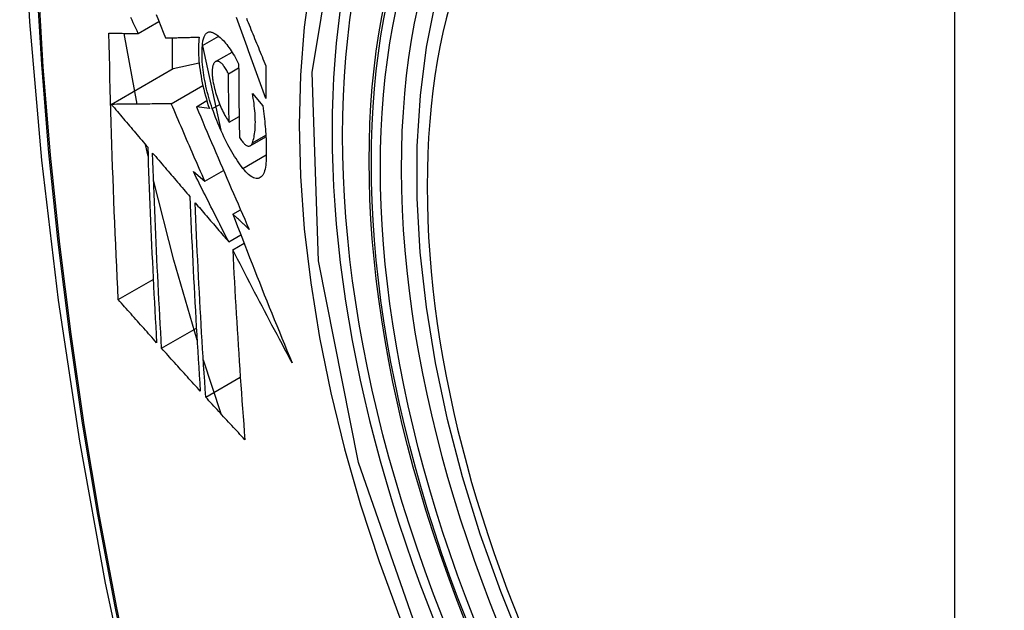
# Model space of a CAD drawing. Header units: inches. Extents: x 429.4 to 505.1, y 166.8 to 235.9.
# Tile 22 of 113: x 445.797 to 446.128, y 219.254 to 219.452. Entities that reach past the tile are written whole.
import ezdxf

# ---------------------------------------------------------------- set-up
doc = ezdxf.new("R2010")
doc.units = ezdxf.units.IN
doc.header["$MEASUREMENT"] = 0
doc.layers.add('Visible Edges(ANSI)', color=7, linetype='Continuous', lineweight=25)
doc.layers.add('Visible Tangent Edges(ANSI)', color=7, linetype='Continuous', lineweight=25)

msp = doc.modelspace()

# ---------------------------------------------------------------- linework, layer by layer
at = {"layer": 'Visible Edges(ANSI)'}
for p, q in [((445.83723, 219.44714), (445.84415, 219.45113)), ((445.83681, 219.42348), (445.8325, 219.44719)), ((445.85872, 219.44308), (445.86417, 219.44623)), ((445.84856, 219.4457), (445.84856, 219.43517)), ((445.85872, 219.44306), (445.86488, 219.41477)), ((445.86312, 219.43772), (445.86865, 219.44091)), ((445.84892, 219.43538), (445.85763, 219.43726)), ((445.82818, 219.4234), (445.84892, 219.43538)), ((445.86745, 219.43363), (445.87086, 219.4356)), ((445.84829, 219.42359), (445.85887, 219.4297)), ((445.87548, 219.42704), (445.87892, 219.4229)), ((445.8567, 219.42263), (445.8602, 219.42465)), ((445.86105, 219.422), (445.8567, 219.42263)), ((445.86767, 219.41743), (445.87102, 219.41936)), ((445.8405, 219.40608), (445.83965, 219.40991)), ((445.87478, 219.40956), (445.88002, 219.41258)), ((445.85568, 219.40091), (445.85954, 219.39763)), ((445.85954, 219.39763), (445.86581, 219.40124)), ((445.86893, 219.38664), (445.8715, 219.38813)), ((445.86755, 219.37735), (445.8716, 219.37969)), ((445.8689, 219.37471), (445.87268, 219.37689)), ((445.83051, 219.35801), (445.84223, 219.36477)), ((445.84504, 219.3417), (445.85669, 219.34842)), ((445.86495, 219.31974), (445.85903, 219.33771)), ((445.85984, 219.32533), (445.87142, 219.33202))]:
    msp.add_line(p, q, dxfattribs=at)
at = {"layer": 'Visible Edges(ANSI)', "flags": 128}
for points in [[(445.8515, 219.87419), (445.83866, 219.83614), (445.8276, 219.79696), (445.8183, 219.75672), (445.81074, 219.7155), (445.8049, 219.67336), (445.80075, 219.63036), (445.79828, 219.58657), (445.79746, 219.54204), (445.79827, 219.49684), (445.8007, 219.45104), (445.80472, 219.40468), (445.81032, 219.35785), (445.81747, 219.3106), (445.82615, 219.263), (445.83634, 219.21512), (445.84801, 219.16703)], [(445.96645, 219.24106), (445.95871, 219.26021), (445.95185, 219.27945), (445.94591, 219.29869), (445.9409, 219.31783), (445.93687, 219.33681), (445.93381, 219.35553), (445.93176, 219.37392), (445.93073, 219.3919), (445.93074, 219.40939), (445.93178, 219.42632), (445.93386, 219.44261), (445.93699, 219.4582), (445.94117, 219.47301), (445.9464, 219.48698), (445.95267, 219.50003), (445.95997, 219.51208), (445.96828, 219.52306), (445.97758, 219.5329), (445.9878, 219.5415), (445.99889, 219.54881)], [(445.84318, 219.45353), (445.84397, 219.45156), (445.84477, 219.44958), (445.84557, 219.44761), (445.84637, 219.44564)], [(445.83723, 219.44714), (445.83681, 219.44803), (445.83638, 219.44892), (445.83596, 219.44981), (445.83554, 219.4507), (445.83511, 219.45159), (445.83469, 219.45248)], [(445.87994, 219.42533), (445.87949, 219.42656), (445.87904, 219.42779), (445.87859, 219.42903), (445.87814, 219.43026), (445.8777, 219.4315), (445.87725, 219.43273), (445.8768, 219.43397), (445.87635, 219.43521), (445.87591, 219.43645), (445.87546, 219.43768), (445.87502, 219.43892), (445.87457, 219.44016), (445.87413, 219.44139), (445.87368, 219.44263), (445.87324, 219.44386), (445.8728, 219.4451), (445.87236, 219.44633), (445.87192, 219.44756), (445.87148, 219.44879), (445.87104, 219.45001), (445.8706, 219.45124), (445.87017, 219.45246)], [(445.87347, 219.45228), (445.87377, 219.45153), (445.87408, 219.45077), (445.87439, 219.45001), (445.87469, 219.44926), (445.875, 219.4485), (445.87531, 219.44774), (445.87562, 219.44698), (445.87592, 219.44623), (445.87623, 219.44547), (445.87654, 219.44471), (445.87685, 219.44395), (445.87716, 219.44319), (445.87747, 219.44243), (445.87778, 219.44167), (445.87809, 219.44091), (445.8784, 219.44015), (445.87871, 219.43939), (445.87902, 219.43863), (445.87933, 219.43787), (445.87964, 219.43711), (445.87995, 219.43635)], [(445.83051, 219.35801), (445.83033, 219.36169), (445.83016, 219.36537), (445.82998, 219.36906), (445.82982, 219.37275), (445.82965, 219.37644), (445.82949, 219.38013), (445.82933, 219.38383), (445.82918, 219.38753), (445.82903, 219.39124), (445.82889, 219.39495), (445.82875, 219.39866), (445.82862, 219.40237), (445.82849, 219.40609), (445.82836, 219.40982), (445.82824, 219.41355), (445.82813, 219.41728), (445.82802, 219.42102), (445.82791, 219.42476), (445.82781, 219.4285), (445.82772, 219.43224), (445.82763, 219.43599), (445.82754, 219.43974), (445.82747, 219.44349), (445.82739, 219.44724)], [(445.82739, 219.44724), (445.82778, 219.44724), (445.82817, 219.44724), (445.82857, 219.44723), (445.82896, 219.44723), (445.82936, 219.44722), (445.82976, 219.44722), (445.83017, 219.44721), (445.83058, 219.44721), (445.83098, 219.44721), (445.83139, 219.4472), (445.83181, 219.4472), (445.83222, 219.44719), (445.83264, 219.44719), (445.83305, 219.44718), (445.83347, 219.44718), (445.83389, 219.44718), (445.8343, 219.44717), (445.83472, 219.44717), (445.83514, 219.44716), (445.83556, 219.44716), (445.83598, 219.44715), (445.8364, 219.44715), (445.83682, 219.44715), (445.83723, 219.44714)], [(445.85872, 219.44308), (445.85875, 219.44351), (445.85878, 219.44393), (445.85883, 219.44432), (445.85889, 219.4447), (445.85897, 219.44506), (445.85905, 219.44539), (445.85914, 219.44571), (445.85925, 219.446), (445.85937, 219.44627), (445.85949, 219.44652), (445.85963, 219.44674), (445.85978, 219.44694), (445.85993, 219.44712), (445.86009, 219.44728), (445.86027, 219.44741), (445.86045, 219.44751), (445.86063, 219.44759), (445.86083, 219.44765), (445.86103, 219.44768), (445.86124, 219.44769), (445.86145, 219.44768), (445.86167, 219.44764), (445.8619, 219.44758), (445.86212, 219.4475)], [(445.86212, 219.4475), (445.86247, 219.44734), (445.86282, 219.44716), (445.86318, 219.44694), (445.86354, 219.44671), (445.8639, 219.44644), (445.86426, 219.44615), (445.86463, 219.44584), (445.865, 219.4455), (445.86537, 219.44513), (445.86574, 219.44474), (445.86612, 219.44433), (445.86649, 219.44389), (445.86686, 219.44343), (445.86724, 219.44295), (445.86761, 219.44245), (445.86798, 219.44192), (445.86835, 219.44138), (445.86872, 219.44081), (445.86908, 219.44023), (445.86944, 219.43962), (445.8698, 219.439), (445.87016, 219.43836), (445.87051, 219.4377), (445.87086, 219.43703)], [(445.84637, 219.44564), (445.84683, 219.44566), (445.84729, 219.44567), (445.84776, 219.44568), (445.84822, 219.44569), (445.84869, 219.4457), (445.84916, 219.44572), (445.84963, 219.44573), (445.8501, 219.44574), (445.85057, 219.44575), (445.85104, 219.44577), (445.85151, 219.44578), (445.85198, 219.44579), (445.85246, 219.4458), (445.85293, 219.44582), (445.8534, 219.44583), (445.85388, 219.44584), (445.85435, 219.44585), (445.85483, 219.44587), (445.8553, 219.44588), (445.85578, 219.44589), (445.85625, 219.44591), (445.85673, 219.44592), (445.8572, 219.44593), (445.85767, 219.44595)], [(445.85767, 219.44595), (445.85757, 219.44518), (445.8575, 219.44438), (445.85744, 219.44354), (445.85741, 219.44268), (445.85739, 219.44179), (445.8574, 219.44087), (445.85743, 219.43993), (445.85748, 219.43896), (445.85756, 219.43797), (445.85765, 219.43697), (445.85777, 219.43595), (445.85791, 219.43491), (445.85807, 219.43386), (445.85825, 219.4328), (445.85845, 219.43172), (445.85867, 219.43065), (445.8589, 219.42956), (445.85916, 219.42848), (445.85943, 219.42739), (445.85972, 219.42631), (445.86003, 219.42522), (445.86035, 219.42414), (445.86069, 219.42307), (445.86105, 219.422)], [(445.86204, 219.42198), (445.86172, 219.4229), (445.86142, 219.42384), (445.86114, 219.42477), (445.86086, 219.42571), (445.8606, 219.42665), (445.86035, 219.4276), (445.86012, 219.42854), (445.8599, 219.42949), (445.8597, 219.43043), (445.85951, 219.43136), (445.85934, 219.43229), (445.85919, 219.43321), (445.85905, 219.43412), (445.85893, 219.43502), (445.85883, 219.4359), (445.85875, 219.43678), (445.85868, 219.43764), (445.85863, 219.43848), (445.8586, 219.4393), (445.85859, 219.4401), (445.85859, 219.44088), (445.85862, 219.44164), (445.85866, 219.44237), (445.85872, 219.44308)], [(445.86286, 219.43751), (445.86276, 219.4374), (445.86266, 219.43727), (445.86257, 219.43712), (445.86248, 219.43696), (445.8624, 219.43678), (445.86233, 219.43659), (445.86226, 219.43639), (445.8622, 219.43617), (445.86215, 219.43594), (445.8621, 219.4357), (445.86206, 219.43544), (445.86203, 219.43518), (445.86201, 219.4349), (445.86199, 219.43461), (445.86198, 219.43431), (445.86198, 219.434), (445.86199, 219.43368), (445.862, 219.43335), (445.86203, 219.43301), (445.86206, 219.43267), (445.8621, 219.43232), (445.86214, 219.43196), (445.86219, 219.4316), (445.86225, 219.43124)], [(445.86745, 219.43363), (445.86726, 219.43403), (445.86706, 219.43441), (445.86686, 219.43478), (445.86666, 219.43513), (445.86645, 219.43546), (445.86625, 219.43578), (445.86604, 219.43607), (445.86583, 219.43635), (445.86562, 219.4366), (445.86541, 219.43684), (445.8652, 219.43705), (445.86499, 219.43723), (445.86479, 219.4374), (445.86459, 219.43754), (445.86439, 219.43765), (445.86419, 219.43774), (445.864, 219.43781), (445.86382, 219.43784), (445.86364, 219.43786), (445.86347, 219.43784), (445.86331, 219.4378), (445.86315, 219.43773), (445.863, 219.43764), (445.86286, 219.43751)], [(445.87086, 219.43703), (445.87086, 219.43599), (445.87087, 219.43495), (445.87087, 219.43392), (445.87088, 219.43288), (445.87088, 219.43185), (445.87089, 219.43082), (445.8709, 219.42978), (445.87091, 219.42875), (445.87092, 219.42772), (445.87093, 219.42669), (445.87094, 219.42566), (445.87095, 219.42462), (445.87096, 219.42359), (445.87098, 219.42256), (445.87099, 219.42153), (445.87101, 219.42051), (445.87102, 219.41948), (445.87104, 219.41845), (445.87106, 219.41742), (445.87108, 219.41639), (445.87109, 219.41537), (445.87111, 219.41434), (445.87114, 219.41332), (445.87116, 219.41229)], [(445.87995, 219.43635), (445.87994, 219.43589), (445.87994, 219.43543), (445.87994, 219.43497), (445.87994, 219.43451), (445.87994, 219.43405), (445.87993, 219.43359), (445.87993, 219.43313), (445.87993, 219.43267), (445.87993, 219.43221), (445.87993, 219.43175), (445.87993, 219.43129), (445.87993, 219.43083), (445.87993, 219.43037), (445.87993, 219.42991), (445.87993, 219.42945), (445.87993, 219.42899), (445.87993, 219.42854), (445.87993, 219.42808), (445.87993, 219.42762), (445.87993, 219.42716), (445.87993, 219.4267), (445.87994, 219.42624), (445.87994, 219.42578), (445.87994, 219.42533)], [(445.86767, 219.41743), (445.86766, 219.4181), (445.86765, 219.41877), (445.86764, 219.41945), (445.86762, 219.42012), (445.86761, 219.4208), (445.8676, 219.42147), (445.86759, 219.42214), (445.86758, 219.42282), (445.86757, 219.42349), (445.86756, 219.42417), (445.86755, 219.42484), (445.86754, 219.42552), (445.86753, 219.42619), (445.86752, 219.42687), (445.86751, 219.42754), (445.8675, 219.42822), (445.8675, 219.42889), (445.86749, 219.42957), (445.86748, 219.43025), (445.86748, 219.43092), (445.86747, 219.4316), (445.86746, 219.43228), (445.86746, 219.43295), (445.86745, 219.43363)], [(445.86225, 219.43124), (445.86237, 219.43061), (445.8625, 219.42997), (445.86264, 219.42933), (445.86279, 219.42868), (445.86296, 219.42804), (445.86313, 219.42739), (445.86332, 219.42675), (445.86352, 219.42611), (445.86373, 219.42548), (445.86395, 219.42485), (445.86417, 219.42424), (445.86441, 219.42363), (445.86465, 219.42303), (445.8649, 219.42244), (445.86516, 219.42187), (445.86542, 219.42131), (445.86569, 219.42076), (445.86597, 219.42023), (445.86624, 219.41972), (445.86652, 219.41922), (445.86681, 219.41875), (445.86709, 219.41829), (445.86738, 219.41785), (445.86767, 219.41743)], [(445.87547, 219.4105), (445.87563, 219.41095), (445.87577, 219.41142), (445.8759, 219.41192), (445.87601, 219.41245), (445.87612, 219.413), (445.87621, 219.41358), (445.87628, 219.41417), (445.87635, 219.41479), (445.8764, 219.41543), (445.87643, 219.4161), (445.87645, 219.41678), (445.87646, 219.41748), (445.87645, 219.4182), (445.87643, 219.41894), (445.8764, 219.4197), (445.87635, 219.42047), (445.87629, 219.42125), (445.87621, 219.42205), (445.87612, 219.42286), (445.87602, 219.42368), (445.8759, 219.4245), (445.87577, 219.42534), (445.87563, 219.42619), (445.87548, 219.42704)], [(445.84829, 219.42359), (445.84751, 219.42358), (445.84673, 219.42358), (445.84594, 219.42357), (445.84515, 219.42356), (445.84435, 219.42355), (445.84354, 219.42355), (445.84274, 219.42354), (445.84192, 219.42353), (445.84111, 219.42352), (445.84028, 219.42351), (445.83946, 219.42351), (445.83862, 219.4235), (445.83778, 219.42349), (445.83694, 219.42348), (445.83609, 219.42348), (445.83523, 219.42347), (445.83437, 219.42346), (445.83351, 219.42345), (445.83263, 219.42344), (445.83176, 219.42343), (445.83087, 219.42343), (445.82998, 219.42342), (445.82908, 219.42341), (445.82818, 219.4234)], [(445.82818, 219.4234), (445.82869, 219.4228), (445.82919, 219.4222), (445.8297, 219.42161), (445.83021, 219.42101), (445.83072, 219.42041), (445.83123, 219.41981), (445.83174, 219.41921), (445.83224, 219.41861), (445.83275, 219.41801), (445.83326, 219.41741), (445.83377, 219.41682), (445.83428, 219.41622), (445.83479, 219.41562), (445.8353, 219.41502), (445.83581, 219.41442), (445.83632, 219.41382), (445.83683, 219.41322), (445.83734, 219.41262), (445.83785, 219.41202), (445.83836, 219.41142), (445.83887, 219.41082), (445.83938, 219.41023), (445.83989, 219.40963), (445.8404, 219.40903)], [(445.85954, 219.39763), (445.85907, 219.39871), (445.85859, 219.39979), (445.85812, 219.40087), (445.85765, 219.40195), (445.85717, 219.40303), (445.8567, 219.40411), (445.85623, 219.4052), (445.85576, 219.40628), (445.85529, 219.40736), (445.85482, 219.40845), (445.85435, 219.40953), (445.85388, 219.41061), (445.85341, 219.41169), (445.85294, 219.41278), (445.85248, 219.41386), (445.85201, 219.41494), (445.85154, 219.41602), (445.85108, 219.41711), (445.85061, 219.41819), (445.85015, 219.41927), (445.84968, 219.42035), (445.84922, 219.42143), (445.84876, 219.42251), (445.84829, 219.42359)], [(445.8567, 219.42263), (445.85742, 219.42093), (445.85814, 219.41922), (445.85886, 219.41752), (445.85958, 219.41581), (445.86031, 219.4141), (445.86103, 219.41239), (445.86176, 219.41068), (445.8625, 219.40896), (445.86323, 219.40725), (445.86396, 219.40553), (445.8647, 219.40381), (445.86544, 219.40209), (445.86618, 219.40038), (445.86692, 219.39866), (445.86767, 219.39694), (445.86841, 219.39522), (445.86916, 219.3935), (445.8699, 219.39178), (445.87065, 219.39007), (445.8714, 219.38835), (445.87215, 219.38664), (445.8729, 219.38493), (445.87366, 219.38321), (445.87441, 219.38151)], [(445.87231, 219.40194), (445.87184, 219.40255), (445.87137, 219.40319), (445.87091, 219.40385), (445.87044, 219.40454), (445.86998, 219.40524), (445.86951, 219.40597), (445.86905, 219.40671), (445.8686, 219.40748), (445.86814, 219.40827), (445.8677, 219.40907), (445.86725, 219.4099), (445.86681, 219.41074), (445.86637, 219.4116), (445.86594, 219.41248), (445.86552, 219.41337), (445.8651, 219.41428), (445.86469, 219.4152), (445.86428, 219.41613), (445.86389, 219.41708), (445.8635, 219.41804), (445.86312, 219.41901), (445.86275, 219.41999), (445.86239, 219.42098), (445.86204, 219.42198)], [(445.87892, 219.4229), (445.87906, 219.42202), (445.87918, 219.42114), (445.8793, 219.42026), (445.87941, 219.41939), (445.87951, 219.41853), (445.8796, 219.41767), (445.87969, 219.41682), (445.87977, 219.41597), (445.87984, 219.41514), (445.8799, 219.41431), (445.87996, 219.41349), (445.88001, 219.41268), (445.88005, 219.41188), (445.88009, 219.41108), (445.88011, 219.4103), (445.88013, 219.40952), (445.88014, 219.40876), (445.88014, 219.40801), (445.88014, 219.40726), (445.88013, 219.40653), (445.88011, 219.40581), (445.88008, 219.40511), (445.88004, 219.40441), (445.88, 219.40373)], [(445.87116, 219.41229), (445.87137, 219.41195), (445.87158, 219.41162), (445.8718, 219.41131), (445.87201, 219.41103), (445.87223, 219.41076), (445.87244, 219.41052), (445.87266, 219.4103), (445.87287, 219.4101), (445.87308, 219.40993), (445.87328, 219.40978), (445.87348, 219.40966), (445.87368, 219.40956), (445.87387, 219.40949), (445.87406, 219.40944), (445.87424, 219.40943), (445.87441, 219.40944), (445.87458, 219.40947), (445.87474, 219.40954), (445.87488, 219.40963), (445.87502, 219.40975), (445.87515, 219.4099), (445.87527, 219.41007), (445.87538, 219.41027), (445.87547, 219.4105)], [(445.8404, 219.40903), (445.84049, 219.40627), (445.84058, 219.40352), (445.84068, 219.40077), (445.84078, 219.39803), (445.84088, 219.39528), (445.84099, 219.39254), (445.8411, 219.3898), (445.84121, 219.38706), (445.84133, 219.38433), (445.84144, 219.3816), (445.84156, 219.37887), (445.84169, 219.37614), (445.84181, 219.37342), (445.84194, 219.37069), (445.84207, 219.36797), (445.8422, 219.36526), (445.84234, 219.36254), (445.84248, 219.35983), (445.84262, 219.35711), (445.84276, 219.3544), (445.84291, 219.3517), (445.84306, 219.34899), (445.8432, 219.34628), (445.84336, 219.34358)], [(445.84504, 219.3417), (445.84489, 219.34441), (445.84474, 219.34712), (445.84459, 219.34983), (445.84444, 219.35255), (445.84429, 219.35526), (445.84415, 219.35798), (445.84401, 219.3607), (445.84387, 219.36342), (445.84373, 219.36614), (445.8436, 219.36886), (445.84347, 219.37158), (445.84334, 219.3743), (445.84322, 219.37703), (445.84309, 219.37975), (445.84297, 219.38248), (445.84286, 219.38521), (445.84274, 219.38794), (445.84263, 219.39067), (445.84253, 219.3934), (445.84242, 219.39614), (445.84232, 219.39888), (445.84222, 219.40162), (445.84212, 219.40437), (445.84203, 219.40711)], [(445.84203, 219.40711), (445.84255, 219.40651), (445.84307, 219.4059), (445.84359, 219.40529), (445.84411, 219.40468), (445.84463, 219.40407), (445.84515, 219.40346), (445.84567, 219.40285), (445.84619, 219.40224), (445.84671, 219.40163), (445.84723, 219.40102), (445.84775, 219.40041), (445.84827, 219.3998), (445.84879, 219.39919), (445.84932, 219.39858), (445.84984, 219.39797), (445.85036, 219.39736), (445.85088, 219.39675), (445.8514, 219.39614), (445.85192, 219.39554), (445.85245, 219.39493), (445.85297, 219.39432), (445.85349, 219.39371), (445.85401, 219.3931), (445.85453, 219.39249)], [(445.88, 219.40373), (445.87993, 219.403), (445.87984, 219.40232), (445.87971, 219.40169), (445.87956, 219.40111), (445.87937, 219.40059), (445.87917, 219.40013), (445.87893, 219.39973), (445.87867, 219.39939), (445.87839, 219.39911), (445.87809, 219.39888), (445.87776, 219.39872), (445.87742, 219.39862), (445.87706, 219.39858), (445.87668, 219.39861), (445.87629, 219.39869), (445.87588, 219.39883), (445.87546, 219.39902), (445.87503, 219.39928), (445.87459, 219.39959), (445.87414, 219.39996), (445.87369, 219.40037), (445.87324, 219.40085), (445.87277, 219.40137), (445.87231, 219.40194)], [(445.86755, 219.37735), (445.86705, 219.37833), (445.86655, 219.37931), (445.86605, 219.38029), (445.86555, 219.38128), (445.86505, 219.38226), (445.86455, 219.38324), (445.86406, 219.38422), (445.86356, 219.3852), (445.86306, 219.38619), (445.86257, 219.38717), (445.86207, 219.38815), (445.86158, 219.38913), (445.86108, 219.39012), (445.86059, 219.3911), (445.86009, 219.39208), (445.8596, 219.39306), (445.85911, 219.39404), (445.85862, 219.39503), (445.85812, 219.39601), (445.85763, 219.39699), (445.85714, 219.39797), (445.85665, 219.39895), (445.85617, 219.39993), (445.85568, 219.40091)], [(445.85693, 219.34441), (445.84913, 219.37127), (445.84235, 219.398)], [(445.85453, 219.39249), (445.85464, 219.38974), (445.85475, 219.387), (445.85487, 219.38426), (445.85499, 219.38152), (445.85511, 219.37878), (445.85523, 219.37605), (445.85536, 219.37332), (445.8555, 219.37059), (445.85563, 219.36787), (445.85577, 219.36515), (445.85591, 219.36243), (445.85606, 219.35971), (445.85621, 219.357), (445.85636, 219.35429), (445.85651, 219.35158), (445.85667, 219.34887), (445.85683, 219.34617), (445.85699, 219.34347), (445.85715, 219.34078), (445.85732, 219.33808), (445.85749, 219.33539), (445.85766, 219.33271), (445.85783, 219.33002), (445.85801, 219.32734)], [(445.85984, 219.32533), (445.85966, 219.32803), (445.85948, 219.33072), (445.8593, 219.33342), (445.85913, 219.33612), (445.85896, 219.33882), (445.85879, 219.34151), (445.85863, 219.34422), (445.85846, 219.34692), (445.85831, 219.34962), (445.85815, 219.35233), (445.85799, 219.35503), (445.85784, 219.35774), (445.8577, 219.36046), (445.85755, 219.36317), (445.85741, 219.36588), (445.85727, 219.3686), (445.85714, 219.37132), (445.857, 219.37405), (445.85688, 219.37677), (445.85675, 219.3795), (445.85663, 219.38223), (445.85651, 219.38496), (445.8564, 219.3877), (445.85629, 219.39044)], [(445.85629, 219.39044), (445.85675, 219.3899), (445.85722, 219.38935), (445.85769, 219.38881), (445.85816, 219.38826), (445.85863, 219.38772), (445.85909, 219.38717), (445.85956, 219.38663), (445.86003, 219.38608), (445.8605, 219.38554), (445.86097, 219.38499), (445.86144, 219.38444), (445.86191, 219.3839), (445.86238, 219.38335), (445.86285, 219.38281), (445.86332, 219.38226), (445.86379, 219.38172), (445.86426, 219.38117), (445.86473, 219.38062), (445.8652, 219.38008), (445.86567, 219.37953), (445.86614, 219.37899), (445.86661, 219.37844), (445.86708, 219.3779), (445.86755, 219.37735)], [(445.87441, 219.38151), (445.87418, 219.38172), (445.87395, 219.38193), (445.87372, 219.38215), (445.8735, 219.38236), (445.87327, 219.38258), (445.87304, 219.38279), (445.87281, 219.383), (445.87258, 219.38322), (445.87235, 219.38343), (445.87213, 219.38365), (445.8719, 219.38386), (445.87167, 219.38407), (445.87144, 219.38429), (445.87121, 219.3845), (445.87098, 219.38472), (445.87076, 219.38493), (445.87053, 219.38515), (445.8703, 219.38536), (445.87007, 219.38557), (445.86984, 219.38579), (445.86962, 219.386), (445.86939, 219.38622), (445.86916, 219.38643), (445.86893, 219.38664)], [(445.86893, 219.38664), (445.86972, 219.38457), (445.87052, 219.38249), (445.87132, 219.38042), (445.87212, 219.37834), (445.87293, 219.37627), (445.87373, 219.37419), (445.87454, 219.37211), (445.87536, 219.37003), (445.87617, 219.36796), (445.87699, 219.36588), (445.87782, 219.3638), (445.87864, 219.36173), (445.87947, 219.35965), (445.8803, 219.35758), (445.88114, 219.3555), (445.88198, 219.35342), (445.88282, 219.35135), (445.88366, 219.34928), (445.88451, 219.3472), (445.88536, 219.34513), (445.88622, 219.34306), (445.88707, 219.34099), (445.88793, 219.33892), (445.8888, 219.33685)], [(445.8888, 219.33685), (445.88795, 219.33842), (445.8871, 219.33999), (445.88625, 219.34157), (445.88541, 219.34315), (445.88456, 219.34472), (445.88372, 219.3463), (445.88288, 219.34788), (445.88204, 219.34946), (445.88121, 219.35104), (445.88037, 219.35262), (445.87954, 219.3542), (445.87871, 219.35578), (445.87788, 219.35736), (445.87705, 219.35894), (445.87623, 219.36052), (445.8754, 219.3621), (445.87458, 219.36368), (445.87376, 219.36526), (445.87295, 219.36684), (445.87213, 219.36841), (445.87132, 219.36999), (445.87051, 219.37156), (445.8697, 219.37314), (445.8689, 219.37471)], [(445.8689, 219.37471), (445.86903, 219.37202), (445.86916, 219.36934), (445.8693, 219.36666), (445.86944, 219.36398), (445.86959, 219.3613), (445.86974, 219.35862), (445.86989, 219.35595), (445.87005, 219.35328), (445.87021, 219.35061), (445.87037, 219.34795), (445.87054, 219.34529), (445.87071, 219.34263), (445.87088, 219.33998), (445.87106, 219.33733), (445.87123, 219.33468), (445.87142, 219.33204), (445.8716, 219.3294), (445.87179, 219.32677), (445.87198, 219.32414), (445.87217, 219.32152), (445.87236, 219.3189), (445.87256, 219.31628), (445.87276, 219.31367), (445.87296, 219.31107)], [(445.84336, 219.34358), (445.84282, 219.34418), (445.84228, 219.34478), (445.84175, 219.34538), (445.84121, 219.34598), (445.84067, 219.34658), (445.84014, 219.34718), (445.8396, 219.34778), (445.83906, 219.34839), (445.83853, 219.34899), (445.83799, 219.34959), (445.83745, 219.35019), (445.83692, 219.35079), (445.83638, 219.35139), (445.83585, 219.35199), (445.83531, 219.3526), (445.83478, 219.3532), (445.83425, 219.3538), (445.83371, 219.3544), (445.83318, 219.355), (445.83264, 219.3556), (445.83211, 219.3562), (445.83158, 219.35681), (445.83105, 219.35741), (445.83051, 219.35801)], [(445.85801, 219.32734), (445.85747, 219.32794), (445.85692, 219.32854), (445.85638, 219.32913), (445.85584, 219.32973), (445.8553, 219.33033), (445.85475, 219.33093), (445.85421, 219.33152), (445.85367, 219.33212), (445.85313, 219.33272), (445.85259, 219.33332), (445.85205, 219.33392), (445.85151, 219.33452), (445.85097, 219.33511), (445.85043, 219.33571), (445.84989, 219.33631), (445.84935, 219.33691), (445.84881, 219.33751), (445.84827, 219.33811), (445.84773, 219.33871), (445.84719, 219.3393), (445.84666, 219.3399), (445.84612, 219.3405), (445.84558, 219.3411), (445.84504, 219.3417)], [(445.87296, 219.31107), (445.87241, 219.31166), (445.87186, 219.31225), (445.87131, 219.31285), (445.87076, 219.31344), (445.87021, 219.31404), (445.86966, 219.31463), (445.86911, 219.31522), (445.86856, 219.31582), (445.86801, 219.31641), (445.86747, 219.31701), (445.86692, 219.3176), (445.86637, 219.3182), (445.86583, 219.31879), (445.86528, 219.31939), (445.86473, 219.31998), (445.86419, 219.32058), (445.86364, 219.32117), (445.8631, 219.32177), (445.86255, 219.32236), (445.86201, 219.32296), (445.86146, 219.32355), (445.86092, 219.32415), (445.86038, 219.32474), (445.85984, 219.32533)]]:
    msp.add_lwpolyline(points, dxfattribs=at)
at = {"layer": 'Visible Edges(ANSI)'}
msp.add_ellipse((446.14807, 219.27353), major_axis=(0.15748, -0.27276), ratio=0.57735, start_param=2.363977, end_param=7.060801, dxfattribs=at)
msp.add_ellipse((446.14459, 219.27153), major_axis=(-0.15994, 0.27703), ratio=0.57735, dxfattribs=at)
at = {"layer": 'Visible Tangent Edges(ANSI)'}
for p, q in [((446.11084, 219.53616), (446.11084, 219.05149)), ((445.86204, 219.42198), (445.8645, 219.4234)), ((445.87547, 219.4105), (445.87999, 219.41311)), ((445.87231, 219.40194), (445.88013, 219.40645))]:
    msp.add_line(p, q, dxfattribs=at)
at = {"layer": 'Visible Tangent Edges(ANSI)', "flags": 128}
for points in [[(445.80463, 219.60688), (445.80292, 219.57949), (445.80191, 219.55171), (445.80158, 219.52354), (445.80194, 219.49499), (445.80299, 219.46606), (445.80472, 219.43677), (445.80713, 219.40715), (445.81022, 219.37725), (445.81399, 219.34708), (445.81843, 219.31667), (445.82355, 219.28602), (445.82933, 219.25517), (445.83577, 219.22413), (445.84288, 219.19294), (445.85064, 219.1616)], [(445.85142, 219.16137), (445.84365, 219.19262), (445.83653, 219.22375), (445.83007, 219.25472), (445.82427, 219.28551), (445.81913, 219.31611), (445.81467, 219.34646), (445.81089, 219.37657), (445.80778, 219.40642), (445.80536, 219.43598), (445.80362, 219.46521), (445.80257, 219.49409), (445.80221, 219.52257), (445.80254, 219.55066), (445.80356, 219.57836), (445.80527, 219.60567)], [(446.16433, 218.97277), (446.11079, 219.00527), (446.0588, 219.04995), (446.01067, 219.10487), (445.96882, 219.16724), (445.9352, 219.23432), (445.91106, 219.30339), (445.89762, 219.37098), (445.89547, 219.43405), (445.90472, 219.48948), (445.92501, 219.53493), (445.95527, 219.56814), (445.99422, 219.5876), (446.04018, 219.59258), (446.09085, 219.58281), (446.14397, 219.55876)], [(445.94989, 219.56926), (445.94086, 219.56128), (445.9325, 219.55231), (445.92484, 219.54239), (445.9179, 219.53154), (445.91172, 219.51981), (445.90631, 219.50721), (445.90171, 219.49379), (445.89793, 219.47965), (445.89498, 219.46481), (445.89286, 219.44931), (445.89159, 219.4332), (445.89117, 219.41652), (445.89159, 219.39931), (445.89288, 219.38166), (445.89501, 219.36366), (445.89798, 219.34535), (445.90176, 219.32681), (445.90636, 219.30807), (445.91175, 219.28921), (445.91793, 219.27029), (445.92487, 219.25137)]]:
    msp.add_lwpolyline(points, dxfattribs=at)
at = {"layer": 'Visible Tangent Edges(ANSI)'}
for centre, major_axis, start_param, end_param in [((446.14708, 219.27296), (-0.17318, 0.29996), 5.05527, 10.652693), ((446.14703, 219.27293), (-0.15059, 0.26083), 5.66855, 8.468616)]:
    msp.add_ellipse(centre, major_axis=major_axis, ratio=0.57735, start_param=start_param, end_param=end_param, dxfattribs=at)
for centre, major_axis in [((446.14767, 219.2733), (0.17111, -0.29637)), ((446.1447, 219.27159), (-0.1627, 0.2818)), ((446.14459, 219.27153), (0.1621, -0.28076))]:
    msp.add_ellipse(centre, major_axis=major_axis, ratio=0.57735, dxfattribs=at)

doc.saveas('drawing.dxf')
